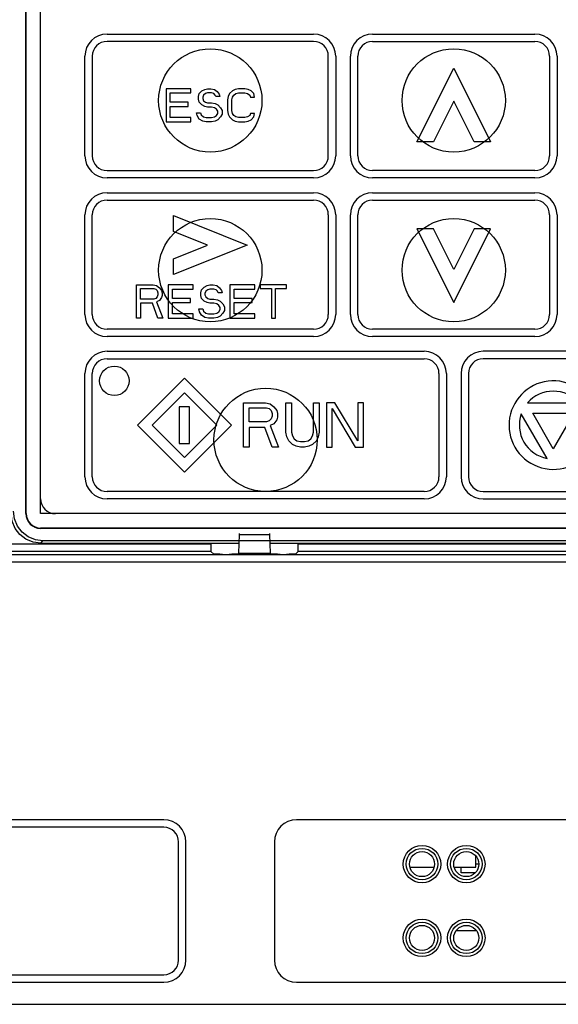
# Model space of a CAD drawing. Extents: x 28 to 410, y 34 to 287.
# Tile 11 of 33: x 80 to 94, y 192 to 218. Entities that reach past the tile are written whole.
import ezdxf

# ---------------------------------------------------------------- set-up
doc = ezdxf.new("R2010")
doc.units = 0
doc.header["$LTSCALE"] = 23.1
doc.layers.get('0').update_dxf_attribs({"linetype": 'CONTINUOUS'})
doc.layers.add('ALL_CURVE', color=7, linetype='CONTINUOUS')

msp = doc.modelspace()

# ---------------------------------------------------------------- linework, layer by layer
at = {"color": 7, "linetype": 'CONTINUOUS'}
for p, q in [((79.766, 205.049), (79.766, 239.449)), ((79.776, 205.049), (79.776, 239.449)), ((80.166, 205.049), (80.166, 239.449)), ((79.766, 205.049), (79.776, 205.049)), ((102.566, 205.049), (80.166, 205.049)), ((80.166, 204.659), (80.166, 204.649)), ((102.566, 204.659), (80.166, 204.659)), ((102.566, 204.649), (80.166, 204.649)), ((85.544, 203.98), (85.559, 204.482)), ((85.559, 204.482), (86.373, 204.482)), ((86.373, 204.482), (86.388, 203.98)), ((84.78, 204.225), (79.011, 204.225)), ((80.167, 204.25), (80.23, 204.313)), ((80.167, 204.25), (85.552, 204.25)), ((102.502, 204.313), (80.23, 204.313)), ((84.78, 204.225), (84.78, 204.25)), ((86.38, 204.25), (96.352, 204.25)), ((87.152, 204.225), (87.152, 204.25)), ((95.58, 204.225), (87.152, 204.225)), ((103.462, 203.932), (78.67, 203.932)), ((84.783, 204.025), (79.211, 204.025)), ((84.858, 203.95), (84.783, 204.025)), ((85.098, 203.946), (85.274, 203.946)), ((85.544, 203.98), (85.514, 203.95)), ((85.544, 203.98), (86.388, 203.98)), ((86.418, 203.95), (86.388, 203.98)), ((86.658, 203.946), (86.834, 203.946)), ((87.149, 204.025), (87.074, 203.95)), ((95.583, 204.025), (87.149, 204.025)), ((103.462, 203.732), (78.67, 203.732)), ((83.506, 196.749), (70.306, 196.749)), ((95.106, 196.749), (87.106, 196.749)), ((83.506, 196.549), (70.306, 196.549)), ((83.906, 192.949), (83.906, 196.149)), ((84.106, 192.949), (84.106, 196.149)), ((86.506, 196.149), (86.506, 192.949)), ((91.966, 195.469), (91.966, 195.763)), ((90.177, 195.469), (90.834, 195.469)), ((91.377, 195.469), (91.966, 195.469)), ((91.566, 195.309), (91.566, 195.469)), ((92.046, 195.549), (91.966, 195.549)), ((91.943, 195.309), (91.566, 195.309)), ((91.434, 193.749), (91.966, 193.749)), ((91.966, 193.749), (91.966, 193.763)), ((70.306, 192.549), (83.506, 192.549)), ((70.306, 192.349), (83.506, 192.349)), ((87.106, 192.349), (95.106, 192.349)), ((66.293, 191.749), (107.156, 191.749))]:
    msp.add_line(p, q, dxfattribs=at)
for points in [[(80.167, 204.25), (79.96, 204.277), (79.767, 204.357), (79.602, 204.484), (79.475, 204.65), (79.395, 204.843), (79.367, 205.05)], [(80.23, 204.313), (80.023, 204.34), (79.83, 204.42), (79.665, 204.547), (79.538, 204.712), (79.458, 204.905), (79.43, 205.113)], [(85.559, 204.482), (85.559, 204.497), (85.56, 204.506), (85.56, 204.509)], [(86.371, 204.509), (86.372, 204.506), (86.373, 204.497), (86.373, 204.482)], [(84.78, 204.225), (84.78, 204.164), (84.781, 204.109), (84.781, 204.065), (84.782, 204.036), (84.783, 204.025)], [(87.149, 204.025), (87.15, 204.036), (87.151, 204.065), (87.151, 204.109), (87.152, 204.164), (87.152, 204.225)], [(85.098, 203.946), (85.025, 203.947), (84.958, 203.947), (84.906, 203.948), (84.871, 203.949), (84.858, 203.95)], [(85.514, 203.95), (85.501, 203.949), (85.467, 203.948), (85.414, 203.947), (85.348, 203.947), (85.274, 203.946)], [(86.658, 203.946), (86.584, 203.947), (86.518, 203.947), (86.465, 203.948), (86.431, 203.949), (86.418, 203.95)], [(87.074, 203.95), (87.061, 203.949), (87.026, 203.948), (86.973, 203.947), (86.907, 203.947), (86.834, 203.946)]]:
    msp.add_lwpolyline(points, dxfattribs=at)
for centre, radius in [((84.766, 216.249), 1.4), ((91.366, 216.249), 1.4), ((84.766, 211.649), 1.4), ((91.366, 211.649), 1.4), ((86.266, 207.049), 1.4), ((90.506, 195.549), 0.508), ((90.506, 195.549), 0.427), ((91.706, 195.549), 0.508), ((91.706, 195.549), 0.427), ((90.506, 195.549), 0.34), ((91.706, 195.549), 0.34), ((90.506, 193.549), 0.508), ((91.706, 193.549), 0.508), ((90.506, 193.549), 0.427), ((90.506, 193.549), 0.34), ((91.706, 193.549), 0.427), ((91.706, 193.549), 0.34)]:
    msp.add_circle(centre, radius, dxfattribs=at)
for centre, radius, start, end in [((80.566, 205.449), 0.4, 180, 270), ((80.166, 205.049), 0.4, 180, 270), ((80.166, 205.049), 0.39, 180, 270), ((83.506, 196.149), 0.6, 0, 90), ((87.106, 196.149), 0.6, 90, 180), ((83.506, 196.149), 0.4, 0, 90), ((83.506, 192.949), 0.4, 270, 360), ((83.506, 192.949), 0.6, 270, 360), ((87.106, 192.949), 0.6, 180, 270)]:
    msp.add_arc(centre, radius, start, end, dxfattribs=at)
at = {"layer": 'ALL_CURVE', "linetype": 'CONTINUOUS'}
for p, q in [((81.966, 218.049), (87.566, 218.049)), ((87.566, 217.849), (81.966, 217.849)), ((89.166, 218.049), (93.566, 218.049)), ((89.166, 217.849), (93.566, 217.849)), ((81.366, 214.749), (81.366, 217.449)), ((81.566, 217.449), (81.566, 214.749)), ((87.966, 214.749), (87.966, 217.449)), ((88.166, 217.449), (88.166, 214.749)), ((88.566, 214.749), (88.566, 217.449)), ((88.766, 214.749), (88.766, 217.449)), ((93.966, 217.449), (93.966, 214.749)), ((94.166, 217.449), (94.166, 214.749)), ((90.366, 215.129), (91.366, 217.129)), ((91.366, 217.129), (92.366, 215.129)), ((83.566, 216.569), (83.566, 215.669)), ((84.241, 216.569), (83.566, 216.569)), ((84.241, 216.454), (84.241, 216.569)), ((84.466, 216.435), (84.541, 216.511)), ((84.541, 216.511), (84.616, 216.55)), ((84.616, 216.55), (84.691, 216.569)), ((84.691, 216.569), (84.785, 216.569)), ((84.785, 216.569), (84.878, 216.55)), ((84.878, 216.55), (84.953, 216.492)), ((84.953, 216.492), (85.01, 216.416)), ((85.366, 216.511), (85.291, 216.435)), ((85.441, 216.55), (85.366, 216.511)), ((85.535, 216.569), (85.441, 216.55)), ((85.703, 216.569), (85.535, 216.569)), ((85.797, 216.55), (85.703, 216.569)), ((85.872, 216.511), (85.797, 216.55)), ((85.947, 216.435), (85.872, 216.511)), ((83.678, 216.205), (83.678, 216.454)), ((83.678, 216.454), (84.241, 216.454)), ((84.166, 216.205), (83.678, 216.205)), ((84.166, 216.09), (84.166, 216.205)), ((84.447, 216.358), (84.466, 216.435)), ((84.447, 216.281), (84.447, 216.358)), ((84.466, 216.205), (84.447, 216.281)), ((84.541, 216.128), (84.466, 216.205)), ((84.578, 216.396), (84.56, 216.339)), ((84.56, 216.339), (84.56, 216.301)), ((84.56, 216.301), (84.578, 216.243)), ((84.635, 216.435), (84.578, 216.396)), ((84.578, 216.243), (84.635, 216.205)), ((84.691, 216.454), (84.635, 216.435)), ((84.635, 216.205), (84.691, 216.186)), ((84.803, 216.454), (84.691, 216.454)), ((84.86, 216.435), (84.803, 216.454)), ((84.897, 216.396), (84.86, 216.435)), ((84.916, 216.358), (84.897, 216.396)), ((85.028, 216.358), (84.916, 216.358)), ((85.01, 216.416), (85.028, 216.358)), ((85.253, 216.358), (85.235, 216.262)), ((85.235, 216.262), (85.235, 215.975)), ((85.291, 216.435), (85.253, 216.358)), ((85.347, 216.262), (85.366, 216.339)), ((85.347, 215.975), (85.347, 216.262)), ((85.366, 216.339), (85.403, 216.396)), ((85.403, 216.396), (85.46, 216.435)), ((85.46, 216.435), (85.535, 216.454)), ((85.535, 216.454), (85.703, 216.454)), ((85.703, 216.454), (85.778, 216.435)), ((85.778, 216.435), (85.835, 216.396)), ((85.835, 216.396), (85.853, 216.339)), ((85.853, 216.339), (85.966, 216.339)), ((85.966, 216.339), (85.947, 216.435)), ((91.366, 216.234), (90.813, 215.129)), ((91.919, 215.129), (91.366, 216.234)), ((83.678, 215.784), (83.678, 216.09)), ((83.678, 216.09), (84.166, 216.09)), ((84.616, 216.09), (84.541, 216.128)), ((84.691, 216.071), (84.616, 216.09)), ((84.691, 216.186), (84.803, 216.186)), ((84.803, 216.071), (84.691, 216.071)), ((84.803, 216.186), (84.897, 216.167)), ((84.878, 216.052), (84.803, 216.071)), ((84.935, 216.013), (84.878, 216.052)), ((84.897, 216.167), (84.972, 216.128)), ((84.972, 215.956), (84.935, 216.013)), ((84.972, 216.128), (85.047, 216.052)), ((84.972, 215.899), (84.972, 215.956)), ((85.047, 216.052), (85.085, 215.975)), ((85.085, 215.975), (85.085, 215.879)), ((85.235, 215.975), (85.253, 215.879)), ((85.366, 215.899), (85.347, 215.975)), ((83.566, 215.669), (84.241, 215.669)), ((84.241, 215.784), (83.678, 215.784)), ((84.241, 215.669), (84.241, 215.784)), ((84.41, 215.841), (84.391, 215.918)), ((84.391, 215.918), (84.503, 215.918)), ((84.466, 215.745), (84.41, 215.841)), ((84.56, 215.688), (84.466, 215.745)), ((84.503, 215.918), (84.522, 215.86)), ((84.522, 215.86), (84.578, 215.803)), ((84.653, 215.669), (84.56, 215.688)), ((84.578, 215.803), (84.653, 215.784)), ((84.653, 215.784), (84.803, 215.784)), ((84.803, 215.669), (84.653, 215.669)), ((84.803, 215.784), (84.878, 215.803)), ((84.897, 215.688), (84.803, 215.669)), ((84.878, 215.803), (84.935, 215.841)), ((84.972, 215.726), (84.897, 215.688)), ((84.935, 215.841), (84.972, 215.899)), ((85.047, 215.803), (84.972, 215.726)), ((85.085, 215.879), (85.047, 215.803)), ((85.253, 215.879), (85.291, 215.803)), ((85.291, 215.803), (85.366, 215.726)), ((85.403, 215.841), (85.366, 215.899)), ((85.366, 215.726), (85.441, 215.688)), ((85.46, 215.803), (85.403, 215.841)), ((85.441, 215.688), (85.535, 215.669)), ((85.535, 215.784), (85.46, 215.803)), ((85.703, 215.784), (85.535, 215.784)), ((85.535, 215.669), (85.703, 215.669)), ((85.778, 215.803), (85.703, 215.784)), ((85.703, 215.669), (85.797, 215.688)), ((85.835, 215.841), (85.778, 215.803)), ((85.797, 215.688), (85.872, 215.726)), ((85.853, 215.899), (85.835, 215.841)), ((85.966, 215.899), (85.853, 215.899)), ((85.872, 215.726), (85.947, 215.803)), ((85.947, 215.803), (85.966, 215.899)), ((90.813, 215.129), (90.366, 215.129)), ((92.366, 215.129), (91.919, 215.129)), ((81.966, 214.349), (87.566, 214.349)), ((93.566, 214.349), (89.166, 214.349)), ((87.566, 214.149), (81.966, 214.149)), ((93.566, 214.149), (89.166, 214.149)), ((81.966, 213.749), (87.566, 213.749)), ((81.966, 213.549), (87.566, 213.549)), ((89.166, 213.749), (93.566, 213.749)), ((89.166, 213.549), (93.566, 213.549)), ((81.366, 210.449), (81.366, 213.149)), ((81.566, 210.449), (81.566, 213.149)), ((83.766, 212.698), (83.766, 213.129)), ((83.766, 213.129), (85.766, 212.329)), ((87.966, 213.149), (87.966, 210.449)), ((88.166, 213.149), (88.166, 210.449)), ((88.566, 210.449), (88.566, 213.149)), ((88.766, 210.449), (88.766, 213.149)), ((93.966, 213.149), (93.966, 210.449)), ((94.166, 213.149), (94.166, 210.449)), ((90.366, 212.769), (91.366, 210.769)), ((90.813, 212.769), (90.366, 212.769)), ((91.366, 211.663), (90.813, 212.769)), ((91.919, 212.769), (91.366, 211.663)), ((91.366, 210.769), (92.366, 212.769)), ((92.366, 212.769), (91.919, 212.769)), ((84.689, 212.329), (83.766, 212.698)), ((83.766, 211.96), (84.689, 212.329)), ((85.766, 212.329), (83.766, 211.529)), ((83.766, 211.529), (83.766, 211.96)), ((82.766, 210.349), (82.766, 211.249)), ((82.766, 211.249), (83.216, 211.249)), ((82.878, 210.866), (82.878, 211.153)), ((82.878, 211.153), (83.235, 211.153)), ((83.216, 211.249), (83.31, 211.23)), ((83.235, 211.153), (83.291, 211.134)), ((83.291, 211.134), (83.328, 211.096)), ((83.31, 211.23), (83.385, 211.172)), ((83.385, 211.172), (83.441, 211.096)), ((83.628, 211.249), (83.628, 210.349)), ((84.303, 211.249), (83.628, 211.249)), ((83.741, 210.885), (83.741, 211.134)), ((83.741, 211.134), (84.303, 211.134)), ((84.303, 211.134), (84.303, 211.249)), ((84.528, 211.115), (84.603, 211.191)), ((84.603, 211.191), (84.678, 211.23)), ((84.678, 211.23), (84.753, 211.249)), ((84.753, 211.134), (84.697, 211.115)), ((84.753, 211.249), (84.847, 211.249)), ((84.866, 211.134), (84.753, 211.134)), ((84.847, 211.249), (84.941, 211.23)), ((84.922, 211.115), (84.866, 211.134)), ((84.941, 211.23), (85.016, 211.172)), ((85.016, 211.172), (85.072, 211.096)), ((85.297, 211.249), (85.297, 210.349)), ((85.972, 211.249), (85.297, 211.249)), ((85.41, 210.885), (85.41, 211.134)), ((85.41, 211.134), (85.972, 211.134)), ((85.972, 211.134), (85.972, 211.249)), ((86.122, 211.249), (86.122, 211.153)), ((86.835, 211.249), (86.122, 211.249)), ((86.122, 211.153), (86.422, 211.153)), ((86.422, 211.153), (86.422, 210.349)), ((86.535, 210.349), (86.535, 211.153)), ((86.535, 211.153), (86.835, 211.153)), ((86.835, 211.153), (86.835, 211.249)), ((83.235, 210.866), (82.878, 210.866)), ((83.291, 210.885), (83.235, 210.866)), ((83.328, 210.923), (83.291, 210.885)), ((83.328, 211.096), (83.347, 211.038)), ((83.347, 210.981), (83.328, 210.923)), ((83.347, 211.038), (83.347, 210.981)), ((83.441, 210.904), (83.385, 210.827)), ((83.441, 211.096), (83.46, 211.038)), ((83.46, 210.961), (83.441, 210.904)), ((83.46, 211.038), (83.46, 210.961)), ((84.228, 210.885), (83.741, 210.885)), ((84.228, 210.77), (84.228, 210.885)), ((84.51, 211.038), (84.528, 211.115)), ((84.51, 210.961), (84.51, 211.038)), ((84.528, 210.885), (84.51, 210.961)), ((84.603, 210.808), (84.528, 210.885)), ((84.641, 211.076), (84.622, 211.019)), ((84.622, 211.019), (84.622, 210.981)), ((84.622, 210.981), (84.641, 210.923)), ((84.697, 211.115), (84.641, 211.076)), ((84.641, 210.923), (84.697, 210.885)), ((84.697, 210.885), (84.753, 210.866)), ((84.753, 210.866), (84.866, 210.866)), ((84.866, 210.866), (84.96, 210.847)), ((84.96, 211.076), (84.922, 211.115)), ((84.978, 211.038), (84.96, 211.076)), ((85.091, 211.038), (84.978, 211.038)), ((85.072, 211.096), (85.091, 211.038)), ((85.897, 210.885), (85.41, 210.885)), ((85.897, 210.77), (85.897, 210.885)), ((82.878, 210.751), (82.878, 210.349)), ((83.197, 210.751), (82.878, 210.751)), ((83.347, 210.349), (83.197, 210.751)), ((83.385, 210.827), (83.31, 210.789)), ((83.31, 210.789), (83.478, 210.349)), ((83.741, 210.464), (83.741, 210.77)), ((83.741, 210.77), (84.228, 210.77)), ((84.472, 210.521), (84.453, 210.598)), ((84.453, 210.598), (84.566, 210.598)), ((84.566, 210.598), (84.585, 210.54)), ((84.678, 210.77), (84.603, 210.808)), ((84.753, 210.751), (84.678, 210.77)), ((84.866, 210.751), (84.753, 210.751)), ((84.941, 210.732), (84.866, 210.751)), ((84.997, 210.693), (84.941, 210.732)), ((84.96, 210.847), (85.035, 210.808)), ((85.035, 210.636), (84.997, 210.693)), ((85.035, 210.808), (85.11, 210.732)), ((85.035, 210.579), (85.035, 210.636)), ((85.11, 210.732), (85.147, 210.655)), ((85.147, 210.655), (85.147, 210.559)), ((85.41, 210.464), (85.41, 210.77)), ((85.41, 210.77), (85.897, 210.77)), ((82.878, 210.349), (82.766, 210.349)), ((83.478, 210.349), (83.347, 210.349)), ((83.628, 210.349), (84.303, 210.349)), ((84.303, 210.464), (83.741, 210.464)), ((84.303, 210.349), (84.303, 210.464)), ((84.528, 210.425), (84.472, 210.521)), ((84.622, 210.368), (84.528, 210.425)), ((84.585, 210.54), (84.641, 210.483)), ((84.716, 210.349), (84.622, 210.368)), ((84.641, 210.483), (84.716, 210.464)), ((84.716, 210.464), (84.866, 210.464)), ((84.866, 210.349), (84.716, 210.349)), ((84.866, 210.464), (84.941, 210.483)), ((84.96, 210.368), (84.866, 210.349)), ((84.941, 210.483), (84.997, 210.521)), ((85.035, 210.406), (84.96, 210.368)), ((84.997, 210.521), (85.035, 210.579)), ((85.11, 210.483), (85.035, 210.406)), ((85.147, 210.559), (85.11, 210.483)), ((85.297, 210.349), (85.972, 210.349)), ((85.972, 210.464), (85.41, 210.464)), ((85.972, 210.349), (85.972, 210.464)), ((86.422, 210.349), (86.535, 210.349)), ((87.566, 210.049), (81.966, 210.049)), ((87.566, 209.849), (81.966, 209.849)), ((93.566, 210.049), (89.166, 210.049)), ((93.566, 209.849), (89.166, 209.849)), ((81.966, 209.449), (90.566, 209.449)), ((100.766, 209.449), (92.166, 209.449)), ((81.966, 209.249), (90.566, 209.249)), ((100.766, 209.249), (92.166, 209.249)), ((81.366, 206.049), (81.366, 208.849)), ((81.566, 206.049), (81.566, 208.849)), ((82.793, 207.449), (84.066, 208.722)), ((84.066, 208.722), (85.339, 207.449)), ((90.966, 208.849), (90.966, 206.049)), ((91.166, 208.849), (91.166, 206.049)), ((91.566, 208.849), (91.566, 206.049)), ((91.766, 208.849), (91.766, 206.049)), ((83.189, 207.449), (84.066, 208.326)), ((84.066, 208.326), (84.943, 207.449)), ((83.926, 207.949), (83.926, 206.949)), ((84.206, 207.949), (83.926, 207.949)), ((84.206, 206.949), (84.206, 207.949)), ((85.666, 206.849), (85.666, 208.049)), ((85.666, 208.049), (86.266, 208.049)), ((85.816, 207.538), (85.816, 207.921)), ((85.816, 207.921), (86.291, 207.921)), ((86.266, 208.049), (86.391, 208.023)), ((86.291, 207.921), (86.366, 207.896)), ((86.391, 208.023), (86.491, 207.947)), ((86.491, 207.947), (86.566, 207.844)), ((86.816, 207.257), (86.816, 208.049)), ((86.816, 208.049), (86.966, 208.049)), ((86.966, 208.049), (86.966, 207.257)), ((87.566, 207.257), (87.566, 208.049)), ((87.566, 208.049), (87.716, 208.049)), ((87.716, 208.049), (87.716, 207.257)), ((87.916, 208.049), (87.916, 206.849)), ((88.141, 208.049), (87.916, 208.049)), ((88.766, 207.027), (88.141, 208.049)), ((88.766, 208.049), (88.766, 207.027)), ((88.916, 208.049), (88.766, 208.049)), ((88.916, 206.849), (88.916, 208.049)), ((93.369, 208.049), (94.763, 208.049)), ((86.366, 207.896), (86.416, 207.844)), ((86.416, 207.844), (86.441, 207.768)), ((86.441, 207.691), (86.416, 207.615)), ((86.441, 207.768), (86.441, 207.691)), ((86.566, 207.844), (86.591, 207.768)), ((86.591, 207.666), (86.566, 207.589)), ((86.591, 207.768), (86.591, 207.666)), ((88.066, 206.849), (88.066, 207.896)), ((88.066, 207.896), (88.691, 206.849)), ((93.895, 206.545), (93.198, 207.753)), ((94.066, 206.809), (93.512, 207.769)), ((93.512, 207.769), (94.62, 207.769)), ((94.62, 207.769), (94.066, 206.809)), ((84.066, 206.176), (82.793, 207.449)), ((84.066, 206.572), (83.189, 207.449)), ((84.943, 207.449), (84.066, 206.572)), ((85.339, 207.449), (84.066, 206.176)), ((86.291, 207.538), (85.816, 207.538)), ((85.816, 207.385), (85.816, 206.849)), ((86.241, 207.385), (85.816, 207.385)), ((86.441, 206.849), (86.241, 207.385)), ((86.366, 207.564), (86.291, 207.538)), ((86.416, 207.615), (86.366, 207.564)), ((86.491, 207.487), (86.391, 207.436)), ((86.391, 207.436), (86.616, 206.849)), ((86.566, 207.589), (86.491, 207.487)), ((86.841, 207.13), (86.816, 207.257)), ((86.891, 207.027), (86.841, 207.13)), ((86.966, 207.257), (86.991, 207.155)), ((86.991, 207.155), (87.041, 207.079)), ((87.491, 207.079), (87.541, 207.155)), ((87.541, 207.155), (87.566, 207.257)), ((87.691, 207.13), (87.641, 207.027)), ((87.716, 207.257), (87.691, 207.13)), ((83.926, 206.949), (84.206, 206.949)), ((85.816, 206.849), (85.666, 206.849)), ((86.616, 206.849), (86.441, 206.849)), ((86.991, 206.925), (86.891, 207.027)), ((87.091, 206.874), (86.991, 206.925)), ((87.041, 207.079), (87.116, 207.027)), ((87.216, 206.849), (87.091, 206.874)), ((87.116, 207.027), (87.216, 207.002)), ((87.216, 207.002), (87.316, 207.002)), ((87.316, 206.849), (87.216, 206.849)), ((87.316, 207.002), (87.416, 207.027)), ((87.441, 206.874), (87.316, 206.849)), ((87.416, 207.027), (87.491, 207.079)), ((87.541, 206.925), (87.441, 206.874)), ((87.641, 207.027), (87.541, 206.925)), ((87.916, 206.849), (88.066, 206.849)), ((88.691, 206.849), (88.916, 206.849)), ((90.566, 205.649), (81.966, 205.649)), ((92.166, 205.649), (100.766, 205.649)), ((90.566, 205.449), (81.966, 205.449)), ((92.166, 205.449), (100.766, 205.449))]:
    msp.add_line(p, q, dxfattribs=at)
msp.add_circle((82.166, 208.649), 0.4, dxfattribs=at)
for centre, radius, start, end in [((81.966, 217.449), 0.6, 90, 180), ((81.966, 217.449), 0.4, 90, 180), ((87.566, 217.449), 0.6, 0, 90), ((87.566, 217.449), 0.4, 0, 90), ((89.166, 217.449), 0.6, 90, 180), ((89.166, 217.449), 0.4, 90, 180), ((93.566, 217.449), 0.6, 0, 90), ((93.566, 217.449), 0.4, 0, 90), ((81.966, 214.749), 0.6, 180, 270), ((81.966, 214.749), 0.4, 180, 270), ((87.566, 214.749), 0.6, 270, 360), ((87.566, 214.749), 0.4, 270, 360), ((89.166, 214.749), 0.6, 180, 270), ((89.166, 214.749), 0.4, 180, 270), ((93.566, 214.749), 0.6, 270, 360), ((93.566, 214.749), 0.4, 270, 360), ((81.966, 213.149), 0.6, 90, 180), ((81.966, 213.149), 0.4, 90, 180), ((87.566, 213.149), 0.6, 0, 90), ((87.566, 213.149), 0.4, 0, 90), ((89.166, 213.149), 0.6, 90, 180), ((89.166, 213.149), 0.4, 90, 180), ((93.566, 213.149), 0.6, 0, 90), ((93.566, 213.149), 0.4, 0, 90), ((81.966, 210.449), 0.6, 180, 270), ((81.966, 210.449), 0.4, 180, 270), ((87.566, 210.449), 0.6, 270, 360), ((87.566, 210.449), 0.4, 270, 360), ((89.166, 210.449), 0.6, 180, 270), ((89.166, 210.449), 0.4, 180, 270), ((93.566, 210.449), 0.6, 270, 360), ((93.566, 210.449), 0.4, 270, 360), ((81.966, 208.849), 0.6, 90, 180), ((90.566, 208.849), 0.6, 0, 90), ((92.166, 208.849), 0.6, 90, 180), ((81.966, 208.849), 0.4, 90, 180), ((90.566, 208.849), 0.4, 0, 90), ((92.166, 208.849), 0.4, 90, 180), ((94.066, 207.449), 1.2, 12.9078, 328.1675), ((94.066, 207.449), 0.92, 40.7057, 139.2943), ((94.066, 207.449), 0.92, 160.7057, 259.2943), ((81.966, 206.049), 0.6, 180, 270), ((81.966, 206.049), 0.4, 180, 270), ((90.566, 206.049), 0.6, 270, 360), ((90.566, 206.049), 0.4, 270, 360), ((92.166, 206.049), 0.6, 180, 270), ((92.166, 206.049), 0.4, 180, 270)]:
    msp.add_arc(centre, radius, start, end, dxfattribs=at)

doc.saveas('drawing.dxf')
